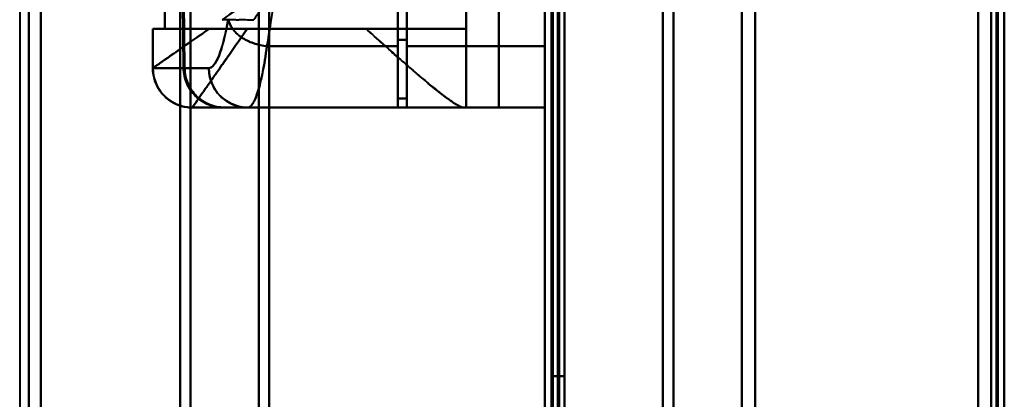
# Model space of a CAD drawing. Header units: millimetres. Extents: x -1352 to 2139, y -120 to 936.
# Tile 23 of 68: x -575 to -500, y 641 to 670. Entities that reach past the tile are written whole.
import ezdxf

# ---------------------------------------------------------------- set-up
doc = ezdxf.new("R2010")
doc.units = ezdxf.units.MM
doc.layers.add('A-GENM', color=13, linetype='Continuous', lineweight=40)
doc.layers.add('G-IMPT', color=8, linetype='Continuous', lineweight=40)

# ---------------------------------------------------------------- blocks, each defined once
blk = doc.blocks.new('NEXA 400 CALQUES_dwg-748074-Avant')
at = {"layer": 'G-IMPT'}
for p, q in [((-535, 862.772), (-535, 128.972)), ((-500, 129.472), (-500, 827.272)), ((-500, 638.372), (-500, 750.872)), ((-500, 750.872), (-500, 525.872)), ((-500, 750.872), (-500, 525.872)), ((-535, 739.872), (-535, 638.372)), ((-535, 638.372), (-535, 739.872)), ((-534.5, 638.372), (-534.5, 739.872)), ((-534.5, 739.872), (-534.5, 638.372)), ((-500.5, 739.872), (-500.5, 638.372)), ((-500.5, 638.372), (-500.5, 739.872)), ((-500, 739.872), (-500, 638.372)), ((-500, 638.372), (-500, 739.872)), ((-556.773, 638.372), (-556.773, 738.781)), ((-556.773, 738.781), (-556.773, 638.372)), ((-556, 739.372), (-556, 638.372)), ((-556, 638.372), (-556, 739.372)), ((-526, 739.372), (-526, 638.372)), ((-526, 638.372), (-526, 739.372)), ((-525.198, 638.372), (-525.198, 738.781)), ((-525.198, 738.781), (-525.198, 638.372)), ((-500, 739.372), (-500, 638.372)), ((-500, 739.372), (-500, 537.372)), ((-500, 638.372), (-500, 739.372)), ((-573.387, 638.372), (-573.387, 738.338)), ((-573.387, 738.338), (-573.387, 638.372)), ((-562, 738.338), (-562, 638.372)), ((-562, 638.372), (-562, 738.338)), ((-546.2, 738.05), (-546.2, 668.05)), ((-546.2, 668.05), (-546.2, 738.05)), ((-545.5, 738.05), (-545.5, 668.05)), ((-545.5, 668.05), (-545.5, 738.05)), ((-535, 738.05), (-535, 668.05)), ((-535, 668.05), (-535, 738.05)), ((-520, 738.372), (-520, 638.372)), ((-520, 638.372), (-520, 738.372)), ((-501, 738.372), (-501, 638.372)), ((-501, 638.372), (-501, 738.372)), ((-501, 538.372), (-501, 738.372)), ((-574.3, 638.372), (-574.3, 737.746)), ((-574.3, 737.746), (-574.3, 638.372)), ((-573.387, 638.372), (-573.387, 737.432)), ((-562.773, 638.372), (-562.773, 737.746)), ((-562.773, 737.746), (-562.773, 638.372)), ((-546.2, 737.552), (-546.2, 668.532)), ((-546.2, 668.532), (-546.2, 737.552)), ((-545.5, 737.552), (-545.5, 668.532)), ((-545.5, 668.532), (-545.5, 737.552)), ((-518.99, 638.372), (-518.99, 737.746)), ((-518.99, 638.372), (-518.99, 737.746)), ((-518.99, 737.746), (-518.99, 638.372)), ((-518.99, 737.746), (-518.99, 638.372)), ((-535, 670.072), (-535, 271.672)), ((-564.861, 669.372), (-564.861, 666.372)), ((-564.861, 669.372), (-560.575, 669.372)), ((-560.575, 669.372), (-564.861, 669.372)), ((-564.857, 669.372), (-563.936, 669.372)), ((-563.936, 669.372), (-564.857, 669.372)), ((-541, 669.372), (-548.615, 669.372)), ((-548.615, 669.372), (-541, 669.372)), ((-541, 663.372), (-541, 669.372)), ((-546.2, 668.532), (-546.2, 664.072)), ((-546.2, 664.072), (-546.2, 668.532)), ((-545.5, 668.532), (-545.5, 664.072)), ((-545.5, 664.072), (-545.5, 668.532)), ((-546.2, 668.05), (-546.2, 663.372)), ((-546.2, 663.372), (-546.2, 668.05)), ((-545.5, 668.05), (-545.5, 663.372)), ((-545.5, 663.372), (-545.5, 668.05)), ((-535, 668.05), (-535, 663.372)), ((-535, 663.372), (-535, 668.05)), ((-564.857, 666.372), (-564.86, 666.372)), ((-564.86, 666.372), (-564.857, 666.372)), ((-562.52, 666.372), (-564.857, 666.372)), ((-564.857, 666.372), (-562.52, 666.372)), ((-562.437, 666.372), (-560.593, 666.372)), ((-560.593, 666.372), (-562.437, 666.372)), ((-561.858, 663.372), (-561.861, 663.372)), ((-561.861, 663.372), (-541.17, 663.372)), ((-561.858, 663.372), (-561.861, 663.372)), ((-561.861, 663.372), (-561.858, 663.372)), ((-559.465, 663.372), (-561.858, 663.372)), ((-561.858, 663.372), (-559.465, 663.372)), ((-557.629, 663.372), (-559.382, 663.372)), ((-559.382, 663.372), (-557.629, 663.372)), ((-557.629, 663.372), (-559.382, 663.372)), ((-541, 663.372), (-541.17, 663.372)), ((-541.17, 663.372), (-541, 663.372))]:
    blk.add_line(p, q, dxfattribs=at)
at = {"layer": 'G-IMPT', "flags": 128}
for points in [[(-535, 862.772), (-535, 679.322), (-535, 495.872), (-535, 312.422), (-535, 128.972)], [(-535, 128.972), (-535, 312.422), (-535, 495.872), (-535, 679.322), (-535, 862.772)], [(-534.5, 862.772), (-534.5, 679.322), (-534.5, 495.872), (-534.5, 312.422), (-534.5, 128.972)], [(-534.4, 128.972), (-534.4, 312.422), (-534.4, 495.872), (-534.4, 679.322), (-534.4, 862.772)], [(-534.4, 862.772), (-534.4, 679.322), (-534.4, 495.872), (-534.4, 312.422), (-534.4, 128.972)], [(-534.4, 128.972), (-534.4, 312.422), (-534.4, 495.872), (-534.4, 679.322), (-534.4, 862.772)], [(-534.5, 129.472), (-534.5, 312.672), (-534.5, 495.872), (-534.5, 679.072), (-534.5, 862.272)], [(-534.5, 862.272), (-534.5, 679.072), (-534.5, 495.872), (-534.5, 312.672), (-534.5, 129.472)], [(-534.5, 129.472), (-534.5, 312.672), (-534.5, 495.872), (-534.5, 679.072), (-534.5, 862.272)], [(-534.5, 862.272), (-534.5, 679.072), (-534.5, 495.872), (-534.5, 312.672), (-534.5, 129.472)], [(-534.5, 129.472), (-534.5, 312.672), (-534.5, 495.872), (-534.5, 679.072), (-534.5, 862.272)], [(-534.5, 862.272), (-534.5, 679.072), (-534.5, 495.872), (-534.5, 312.672), (-534.5, 129.472)], [(-534, 129.472), (-534, 312.672), (-534, 495.872), (-534, 679.072), (-534, 862.272)], [(-534, 862.272), (-534, 679.072), (-534, 495.872), (-534, 312.672), (-534, 129.472)], [(-534, 129.472), (-534, 312.672), (-534, 495.872), (-534, 679.072), (-534, 862.272)], [(-533.9, 862.272), (-533.9, 679.072), (-533.9, 495.872), (-533.9, 312.672), (-533.9, 129.472)], [(-533.9, 129.472), (-533.9, 312.672), (-533.9, 495.872), (-533.9, 679.072), (-533.9, 862.272)], [(-533.9, 862.272), (-533.9, 679.072), (-533.9, 495.872), (-533.9, 312.672), (-533.9, 129.472)], [(-535, 128.972), (-535, 303.672), (-535, 478.372), (-535, 653.072), (-535, 827.772)], [(-535, 827.772), (-535, 653.072), (-535, 478.372), (-535, 303.672), (-535, 128.972)], [(-534.5, 128.972), (-534.5, 303.672), (-534.5, 478.372), (-534.5, 653.072), (-534.5, 827.772)], [(-534.4, 128.972), (-534.4, 303.672), (-534.4, 478.372), (-534.4, 653.072), (-534.4, 827.772)], [(-534.4, 827.772), (-534.4, 653.072), (-534.4, 478.372), (-534.4, 303.672), (-534.4, 128.972)], [(-534.4, 827.772), (-534.4, 653.072), (-534.4, 478.372), (-534.4, 303.672), (-534.4, 128.972)], [(-533.5, 827.272), (-533.5, 652.822), (-533.5, 478.372), (-533.5, 303.922), (-533.5, 129.472)], [(-533.5, 129.472), (-533.5, 303.922), (-533.5, 478.372), (-533.5, 652.822), (-533.5, 827.272)], [(-533.5, 827.272), (-533.5, 652.822), (-533.5, 478.372), (-533.5, 303.922), (-533.5, 129.472)], [(-533.5, 129.472), (-533.5, 303.922), (-533.5, 478.372), (-533.5, 652.822), (-533.5, 827.272)], [(-502, 827.772), (-502, 653.072), (-502, 478.372), (-502, 303.672), (-502, 128.972)], [(-502, 128.972), (-502, 303.672), (-502, 478.372), (-502, 653.072), (-502, 827.772)], [(-502, 827.772), (-502, 653.072), (-502, 478.372), (-502, 303.672), (-502, 128.972)], [(-502, 128.972), (-502, 303.672), (-502, 478.372), (-502, 653.072), (-502, 827.772)], [(-502, 827.272), (-502, 652.822), (-502, 478.372), (-502, 303.922), (-502, 129.472)], [(-502, 129.472), (-502, 303.922), (-502, 478.372), (-502, 652.822), (-502, 827.272)], [(-502, 129.472), (-502, 303.922), (-502, 478.372), (-502, 652.822), (-502, 827.272)], [(-502, 827.272), (-502, 652.822), (-502, 478.372), (-502, 303.922), (-502, 129.472)], [(-500.6, 129.472), (-500.6, 303.922), (-500.6, 478.372), (-500.6, 652.822), (-500.6, 827.272)], [(-500.6, 827.272), (-500.6, 652.822), (-500.6, 478.372), (-500.6, 303.922), (-500.6, 129.472)], [(-500.6, 129.472), (-500.6, 303.922), (-500.6, 478.372), (-500.6, 652.822), (-500.6, 827.272)], [(-500.6, 827.272), (-500.6, 652.822), (-500.6, 478.372), (-500.6, 303.922), (-500.6, 129.472)], [(-500.6, 827.272), (-500.6, 652.822), (-500.6, 478.372), (-500.6, 303.922), (-500.6, 129.472)], [(-500.6, 129.472), (-500.6, 303.922), (-500.6, 478.372), (-500.6, 652.822), (-500.6, 827.272)], [(-500.5, 827.272), (-500.5, 652.822), (-500.5, 478.372), (-500.5, 303.922), (-500.5, 129.472)], [(-500.5, 129.472), (-500.5, 303.922), (-500.5, 478.372), (-500.5, 652.822), (-500.5, 827.272)], [(-500, 827.772), (-500, 653.072), (-500, 478.372), (-500, 303.672), (-500, 128.972)], [(-500, 128.972), (-500, 303.672), (-500, 478.372), (-500, 653.072), (-500, 827.772)], [(-500, 161.372), (-500, 327.847), (-500, 494.322), (-500, 660.797), (-500, 827.272)], [(-500, 827.272), (-500, 652.822), (-500, 478.372), (-500, 303.922), (-500, 129.472)], [(-500, 827.272), (-500, 660.797), (-500, 494.322), (-500, 327.847), (-500, 161.372)], [(-500, 129.472), (-500, 303.922), (-500, 478.372), (-500, 652.822), (-500, 827.272)], [(-500, 827.272), (-500, 652.822), (-500, 478.372), (-500, 303.922), (-500, 129.472)], [(-500, 129.472), (-500, 303.922), (-500, 478.372), (-500, 652.822), (-500, 827.272)], [(-534.5, 762.872), (-534.5, 732.872), (-534.5, 702.872), (-534.5, 672.872), (-534.5, 642.872)], [(-534.5, 642.872), (-534.5, 672.872), (-534.5, 702.872), (-534.5, 732.872), (-534.5, 762.872)], [(-534.5, 762.872), (-534.5, 732.872), (-534.5, 702.872), (-534.5, 672.872), (-534.5, 642.872)], [(-534.5, 642.872), (-534.5, 672.872), (-534.5, 702.872), (-534.5, 732.872), (-534.5, 762.872)], [(-533.5, 642.872), (-533.5, 672.872), (-533.5, 702.872), (-533.5, 732.872), (-533.5, 762.872)], [(-533.5, 762.872), (-533.5, 732.872), (-533.5, 702.872), (-533.5, 672.872), (-533.5, 642.872)], [(-533.5, 642.872), (-533.5, 672.872), (-533.5, 702.872), (-533.5, 732.872), (-533.5, 762.872)], [(-533.5, 762.872), (-533.5, 732.872), (-533.5, 702.872), (-533.5, 672.872), (-533.5, 642.872)], [(-541, 742.372), (-541, 722.622), (-541, 702.872), (-541, 683.122), (-541, 663.372)], [(-541, 663.372), (-541, 683.122), (-541, 702.872), (-541, 722.622), (-541, 742.372)], [(-538.509, 663.372), (-538.509, 683.122), (-538.509, 702.872), (-538.509, 722.622), (-538.509, 742.372)], [(-538.509, 742.372), (-538.509, 722.622), (-538.509, 702.872), (-538.509, 683.122), (-538.509, 663.372)], [(-535, 663.372), (-535, 683.122), (-535, 702.872), (-535, 722.622), (-535, 742.372)], [(-535, 742.372), (-535, 722.622), (-535, 702.872), (-535, 683.122), (-535, 663.372)], [(-535, 670.072), (-535, 686.472), (-535, 702.872), (-535, 719.272), (-535, 735.672)], [(-535, 670.072), (-535, 686.472), (-535, 702.872), (-535, 719.272), (-535, 735.672)], [(-562.738, 686.327), (-562.684, 681.338), (-562.63, 676.348), (-562.575, 671.36), (-562.52, 666.372)], [(-562.52, 666.372), (-562.575, 671.36), (-562.63, 676.348), (-562.684, 681.338), (-562.738, 686.327)], [(-562.437, 666.372), (-562.495, 671.456), (-562.552, 676.54), (-562.608, 681.625), (-562.663, 686.71)], [(-562.663, 686.71), (-562.608, 681.625), (-562.552, 676.54), (-562.495, 671.456), (-562.437, 666.372)], [(-545.5, 664.072), (-545.5, 669.732), (-545.5, 675.391), (-545.5, 681.051), (-545.5, 686.71)], [(-545.5, 686.71), (-545.5, 681.051), (-545.5, 675.391), (-545.5, 669.732), (-545.5, 664.072)], [(-545.5, 686.327), (-545.5, 680.589), (-545.5, 674.85), (-545.5, 669.111), (-545.5, 663.372)], [(-545.5, 663.372), (-545.5, 669.111), (-545.5, 674.85), (-545.5, 680.589), (-545.5, 686.327)], [(-563.936, 669.372), (-563.936, 673.122), (-563.936, 676.872), (-563.936, 680.622), (-563.936, 684.372)], [(-563.936, 684.372), (-563.936, 680.622), (-563.936, 676.872), (-563.936, 673.122), (-563.936, 669.372)], [(-541, 669.372), (-541, 673.122), (-541, 676.872), (-541, 680.622), (-541, 684.372)], [(-541, 684.372), (-541, 680.622), (-541, 676.872), (-541, 673.122), (-541, 669.372)], [(-535, 271.672), (-535, 371.272), (-535, 470.872), (-535, 570.472), (-535, 670.072)], [(-535, 670.072), (-535, 570.472), (-535, 470.872), (-535, 371.272), (-535, 271.672)], [(-535, 670.072), (-535, 570.472), (-535, 470.872), (-535, 371.272), (-535, 271.672)], [(-535, 271.672), (-535, 371.272), (-535, 470.872), (-535, 570.472), (-535, 670.072)], [(-534.5, 670.072), (-534.5, 570.472), (-534.5, 470.872), (-534.5, 371.272), (-534.5, 271.672)], [(-534.4, 271.672), (-534.4, 371.272), (-534.4, 470.872), (-534.4, 570.472), (-534.4, 670.072)], [(-534.4, 670.072), (-534.4, 570.472), (-534.4, 470.872), (-534.4, 371.272), (-534.4, 271.672)], [(-534.4, 271.672), (-534.4, 371.272), (-534.4, 470.872), (-534.4, 570.472), (-534.4, 670.072)], [(-533.5, 670.072), (-533.5, 570.472), (-533.5, 470.872), (-533.5, 371.272), (-533.5, 271.672)], [(-533.5, 670.072), (-533.5, 570.472), (-533.5, 470.872), (-533.5, 371.272), (-533.5, 271.672)], [(-533.5, 271.672), (-533.5, 371.272), (-533.5, 470.872), (-533.5, 570.472), (-533.5, 670.072)], [(-533.5, 271.672), (-533.5, 371.272), (-533.5, 470.872), (-533.5, 570.472), (-533.5, 670.072)], [(-564.857, 666.372), (-564.857, 667.122), (-564.857, 667.872), (-564.857, 668.622), (-564.857, 669.372)], [(-564.857, 669.372), (-564.857, 668.622), (-564.857, 667.872), (-564.857, 667.122), (-564.857, 666.372)], [(-541, 669.372), (-546.734, 669.372), (-552.468, 669.372), (-558.202, 669.372), (-563.936, 669.372)], [(-563.936, 669.372), (-558.202, 669.372), (-552.468, 669.372), (-546.734, 669.372), (-541, 669.372)], [(-557.661, 669.372), (-555.399, 669.372), (-553.138, 669.372), (-550.876, 669.372), (-548.615, 669.372)], [(-548.615, 669.372), (-550.876, 669.372), (-553.138, 669.372), (-555.399, 669.372), (-557.661, 669.372)], [(-541, 663.372), (-541, 664.872), (-541, 666.372), (-541, 667.872), (-541, 669.372)], [(-541, 669.372), (-541, 667.872), (-541, 666.372), (-541, 664.872), (-541, 663.372)], [(-545.5, 668.532), (-545.675, 668.532), (-545.85, 668.532), (-546.025, 668.532), (-546.2, 668.532)], [(-546.2, 668.532), (-546.025, 668.532), (-545.85, 668.532), (-545.675, 668.532), (-545.5, 668.532)], [(-546.2, 668.05), (-548.691, 668.05), (-551.182, 668.05), (-553.672, 668.05), (-556.163, 668.05)], [(-556.163, 668.05), (-553.672, 668.05), (-551.182, 668.05), (-548.691, 668.05), (-546.2, 668.05)], [(-535, 668.05), (-537.625, 668.05), (-540.25, 668.05), (-542.875, 668.05), (-545.5, 668.05)], [(-545.5, 668.05), (-542.875, 668.05), (-540.25, 668.05), (-537.625, 668.05), (-535, 668.05)], [(-561.861, 663.372), (-561.981, 663.375), (-562.1, 663.382), (-562.22, 663.394), (-562.339, 663.411), (-562.457, 663.432), (-562.574, 663.458), (-562.69, 663.489), (-562.804, 663.525), (-562.918, 663.565), (-563.029, 663.609), (-563.139, 663.658), (-563.246, 663.711), (-563.351, 663.769), (-563.454, 663.831), (-563.555, 663.896), (-563.652, 663.966), (-563.747, 664.04), (-563.839, 664.117), (-563.927, 664.198), (-564.013, 664.282), (-564.095, 664.37), (-564.173, 664.461), (-564.247, 664.555), (-564.318, 664.652), (-564.385, 664.751), (-564.448, 664.854), (-564.507, 664.958), (-564.561, 665.065), (-564.611, 665.174), (-564.657, 665.285), (-564.698, 665.398), (-564.735, 665.512), (-564.767, 665.628), (-564.794, 665.745), (-564.817, 665.862), (-564.835, 665.981), (-564.848, 666.1), (-564.857, 666.22), (-564.861, 666.34), (-564.861, 666.372)], [(-546.2, 664.072), (-546.2, 663.897), (-546.2, 663.722), (-546.2, 663.547), (-546.2, 663.372)], [(-545.5, 664.072), (-545.675, 664.072), (-545.85, 664.072), (-546.025, 664.072), (-546.2, 664.072)], [(-546.2, 664.072), (-546.025, 664.072), (-545.85, 664.072), (-545.675, 664.072), (-545.5, 664.072)], [(-545.5, 664.072), (-545.675, 664.072), (-545.85, 664.072), (-546.025, 664.072), (-546.2, 664.072)], [(-546.2, 664.072), (-546.025, 664.072), (-545.85, 664.072), (-545.675, 664.072), (-545.5, 664.072)], [(-546.2, 663.372), (-546.2, 663.547), (-546.2, 663.722), (-546.2, 663.897), (-546.2, 664.072)], [(-561.861, 663.372), (-556.688, 663.372), (-551.515, 663.372), (-546.343, 663.372), (-541.17, 663.372)], [(-541.17, 663.372), (-546.343, 663.372), (-551.515, 663.372), (-556.688, 663.372), (-561.861, 663.372)], [(-559.465, 663.372), (-560.894, 663.372), (-561.739, 663.372), (-561.858, 663.372)], [(-545.5, 663.372), (-548.991, 663.372), (-552.483, 663.372), (-555.974, 663.372), (-559.465, 663.372)], [(-559.465, 663.372), (-555.974, 663.372), (-552.483, 663.372), (-548.991, 663.372), (-545.5, 663.372)], [(-546.2, 663.372), (-549.495, 663.372), (-552.791, 663.372), (-556.086, 663.372), (-559.382, 663.372)], [(-559.382, 663.372), (-556.086, 663.372), (-552.791, 663.372), (-549.495, 663.372), (-546.2, 663.372)], [(-546.2, 663.372), (-549.057, 663.372), (-551.914, 663.372), (-554.772, 663.372), (-557.629, 663.372)], [(-557.629, 663.372), (-554.772, 663.372), (-551.914, 663.372), (-549.057, 663.372), (-546.2, 663.372)], [(-535, 663.372), (-537.625, 663.372), (-540.25, 663.372), (-542.875, 663.372), (-545.5, 663.372)], [(-545.5, 663.372), (-542.875, 663.372), (-540.25, 663.372), (-537.625, 663.372), (-535, 663.372)], [(-541, 663.372), (-540.377, 663.372), (-539.754, 663.372), (-539.131, 663.372), (-538.509, 663.372)], [(-538.509, 663.372), (-539.131, 663.372), (-539.754, 663.372), (-540.377, 663.372), (-541, 663.372)], [(-535, 663.372), (-535.877, 663.372), (-536.754, 663.372), (-537.631, 663.372), (-538.509, 663.372)], [(-538.509, 663.372), (-537.631, 663.372), (-536.754, 663.372), (-535.877, 663.372), (-535, 663.372)], [(-534.5, 642.872), (-534.25, 642.872), (-534, 642.872), (-533.75, 642.872), (-533.5, 642.872)], [(-534.5, 642.872), (-534.25, 642.872), (-534, 642.872), (-533.75, 642.872), (-533.5, 642.872)], [(-533.5, 642.872), (-533.75, 642.872), (-534, 642.872), (-534.25, 642.872), (-534.5, 642.872)], [(-533.5, 642.872), (-533.75, 642.872), (-534, 642.872), (-534.25, 642.872), (-534.5, 642.872)]]:
    blk.add_lwpolyline(points, dxfattribs=at)
at = {"layer": 'G-IMPT'}
blk.add_arc((-561.861, 666.372), 3, 180, 270, dxfattribs=at)
for centre, ratio in [((-561.858, 666.372), 0.999612), ((-561.858, 666.372), 0.999612), ((-557.629, 666.372), 0.988057)]:
    blk.add_ellipse(centre, major_axis=(0, 3), ratio=ratio, start_param=1.570796, end_param=3.141593, dxfattribs=at)
for points in [[(-556.163, 668.05), (-555.333, 672.736), (-554.098, 683.854), (-553.306, 703.323), (-554.236, 722.678), (-555.514, 733.527), (-556.359, 738.05)], [(-554.861, 673.372), (-555.057, 673.092), (-555.449, 672.532), (-556.033, 671.697), (-556.61, 670.874), (-556.985, 670.337), (-557.17, 670.072)], [(-560.593, 666.372), (-560.338, 666.372), (-559.802, 667.043), (-559.32, 668.929), (-559.115, 670.115)], [(-559.115, 670.115), (-559.326, 668.909), (-559.802, 667.049), (-560.334, 666.379), (-560.593, 666.372)], [(-559.115, 670.115), (-559.073, 669.886), (-558.856, 669.392), (-558.179, 668.705), (-557.196, 668.232), (-556.491, 668.08), (-556.163, 668.05)], [(-556.163, 668.05), (-556.491, 668.08), (-557.196, 668.232), (-558.179, 668.705), (-558.856, 669.392), (-559.073, 669.886), (-559.115, 670.115)], [(-564.861, 666.372), (-564.861, 666.376), (-564.667, 666.512), (-563.811, 667.113), (-562.439, 668.07), (-561.233, 668.903), (-560.575, 669.372)], [(-561.861, 663.372), (-561.861, 663.372), (-561.663, 663.654), (-560.8, 664.888), (-559.441, 666.829), (-558.28, 668.487), (-557.661, 669.372)], [(-557.629, 663.372), (-557.5, 663.372), (-557.242, 663.581), (-556.853, 664.502), (-556.485, 665.979), (-556.267, 667.311), (-556.163, 668.05)], [(-556.163, 668.05), (-556.264, 667.312), (-556.489, 665.968), (-556.853, 664.503), (-557.241, 663.588), (-557.502, 663.372), (-557.629, 663.372)], [(-564.861, 666.372), (-564.861, 666.019), (-564.708, 665.245), (-564.049, 664.184), (-562.988, 663.525), (-562.214, 663.372), (-561.861, 663.372)], [(-559.465, 663.372), (-559.673, 663.375), (-560.075, 663.417), (-560.628, 663.581), (-561.159, 663.864), (-561.624, 664.235), (-562.004, 664.694), (-562.296, 665.218), (-562.467, 665.766), (-562.514, 666.166), (-562.52, 666.372)], [(-562.52, 666.372), (-562.515, 665.978), (-562.348, 665.191), (-561.665, 664.195), (-560.654, 663.529), (-559.861, 663.372), (-559.465, 663.372)], [(-559.382, 663.372), (-559.778, 663.372), (-560.571, 663.529), (-561.582, 664.195), (-562.266, 665.191), (-562.433, 665.978), (-562.437, 666.372)], [(-562.437, 666.372), (-562.432, 666.166), (-562.385, 665.766), (-562.213, 665.218), (-561.921, 664.693), (-561.541, 664.235), (-561.076, 663.864), (-560.545, 663.581), (-559.991, 663.417), (-559.589, 663.375), (-559.382, 663.372)], [(-557.629, 663.372), (-557.978, 663.372), (-558.743, 663.525), (-559.791, 664.184), (-560.442, 665.245), (-560.593, 666.019), (-560.593, 666.372)]]:
    blk.add_open_spline(points, degree=3, dxfattribs=at)
for points, knots in [([(-556.359, 738.05), (-555.975, 735.781), (-555.425, 732.046), (-554.8, 726.586), (-554.25, 720.72), (-553.759, 713.059), (-553.528, 703.284), (-553.688, 693.626), (-554.135, 685.749), (-554.644, 679.885), (-555.251, 674.214), (-555.787, 670.386), (-556.163, 668.05)], [0, 0, 0, 0, 0.125, 0.1875, 0.25, 0.375, 0.5, 0.625, 0.75, 0.8125, 0.875, 1, 1, 1, 1]), ([(-554.861, 673.372), (-555.27, 673.086), (-556.088, 672.513), (-557.7, 671.385), (-558.854, 670.577), (-559.576, 670.072)], [0, 0, 0, 0, 0.25, 0.5, 1, 1, 1, 1]), ([(-559.576, 670.072), (-559.393, 670.074), (-559.105, 670.072), (-558.712, 670.073), (-558.411, 670.072), (-558.106, 670.073), (-557.694, 670.073), (-557.377, 670.069), (-557.17, 670.072)], [0, 0, 0, 0, 0.25, 0.375, 0.5, 0.625, 0.75, 1, 1, 1, 1]), ([(-560.575, 669.372), (-561.233, 668.912), (-562.438, 668.068), (-564.269, 666.787), (-564.861, 666.372), (-564.861, 666.372)], [0, 0, 0, 0, 0.25, 0.5, 1, 1, 1, 1]), ([(-557.661, 669.372), (-558.293, 668.487), (-559.142, 667.244), (-560.113, 665.858), (-560.732, 664.976), (-561.227, 664.271), (-561.716, 663.584), (-561.858, 663.372), (-561.861, 663.372)], [0, 0, 0, 0, 0.25, 0.375, 0.5, 0.625, 0.75, 1, 1, 1, 1]), ([(-557.661, 669.372), (-557.916, 669.369), (-558.243, 669.372), (-558.627, 669.374), (-558.816, 669.373), (-559.003, 669.372), (-559.189, 669.372), (-559.373, 669.373), (-559.613, 669.372), (-560.026, 669.372), (-560.363, 669.375), (-560.575, 669.372)], [0, 0, 0, 0, 0.25, 0.3125, 0.375, 0.4375, 0.5, 0.5625, 0.625, 0.75, 1, 1, 1, 1]), ([(-560.575, 669.372), (-560.145, 669.372), (-559.448, 669.372), (-558.436, 669.372), (-557.922, 669.372), (-557.661, 669.372)], [0, 0, 0, 0, 0.5, 0.75, 1, 1, 1, 1]), ([(-541.17, 663.372), (-541.28, 663.372), (-541.492, 663.445), (-541.87, 663.671), (-542.197, 663.9), (-542.584, 664.185), (-543.028, 664.521), (-543.506, 664.901), (-543.997, 665.314), (-544.499, 665.747), (-545.204, 666.345), (-546.135, 667.15), (-547.328, 668.229), (-548.177, 668.986), (-548.615, 669.372)], [0, 0, 0, 0, 0.125, 0.1875, 0.25, 0.3125, 0.375, 0.4375, 0.5, 0.5625, 0.625, 0.75, 0.875, 1, 1, 1, 1]), ([(-548.615, 669.372), (-548.186, 668.976), (-547.552, 668.403), (-546.738, 667.683), (-546.143, 667.166), (-545.574, 666.668), (-545.033, 666.19), (-544.508, 665.736), (-543.996, 665.315), (-543.496, 664.911), (-543.023, 664.525), (-542.587, 664.179), (-542.198, 663.898), (-541.86, 663.685), (-541.475, 663.469), (-541.268, 663.389), (-541.17, 663.372)], [0, 0, 0, 0, 0.125, 0.1875, 0.25, 0.3125, 0.375, 0.4375, 0.5, 0.5625, 0.625, 0.6875, 0.75, 0.8125, 0.875, 1, 1, 1, 1])]:
    blk.add_open_spline(points, degree=3, knots=knots, dxfattribs=at)
blk = doc.blocks.new('Maintenance r21 - Maintenance r21-748144-Avant')
at = {"layer": 'A-GENM'}
for p, q in [((-535, 862.872), (-535, 0)), ((-535, 0), (-535, 862.872))]:
    blk.add_line(p, q, dxfattribs=at)
blk = doc.blocks.new('Souche connecteur circulaire R23 - Souche connecteur circulaire R23-748178-Avant')
at = {"layer": 'A-GENM'}
for p, q in [((-575, 738), (-575, 638)), ((-535, 638), (-535, 738))]:
    blk.add_line(p, q, dxfattribs=at)

msp = doc.modelspace()

# ---------------------------------------------------------------- linework, layer by layer
at = {"color": 94, "lineweight": 30}
msp.add_line((-573.387, 738.372), (-573.387, 538.372), dxfattribs=at)
msp.add_line((-573.387, 738.372), (-573.387, 538.372), dxfattribs=at)
at = {"color": 1, "lineweight": 30}
msp.add_line((-573.387, 738.372), (-573.387, 538.372), dxfattribs=at)

# ---------------------------------------------------------------- block references
at = {"layer": 'A-GENM'}
for name in ['Maintenance r21 - Maintenance r21-748144-Avant', 'Souche connecteur circulaire R23 - Souche connecteur circulaire R23-748178-Avant']:
    msp.add_blockref(name, (0, 0), dxfattribs=at)
at = {"layer": 'G-IMPT'}
msp.add_blockref('NEXA 400 CALQUES_dwg-748074-Avant', (0, 0), dxfattribs=at)

doc.saveas('drawing.dxf')
